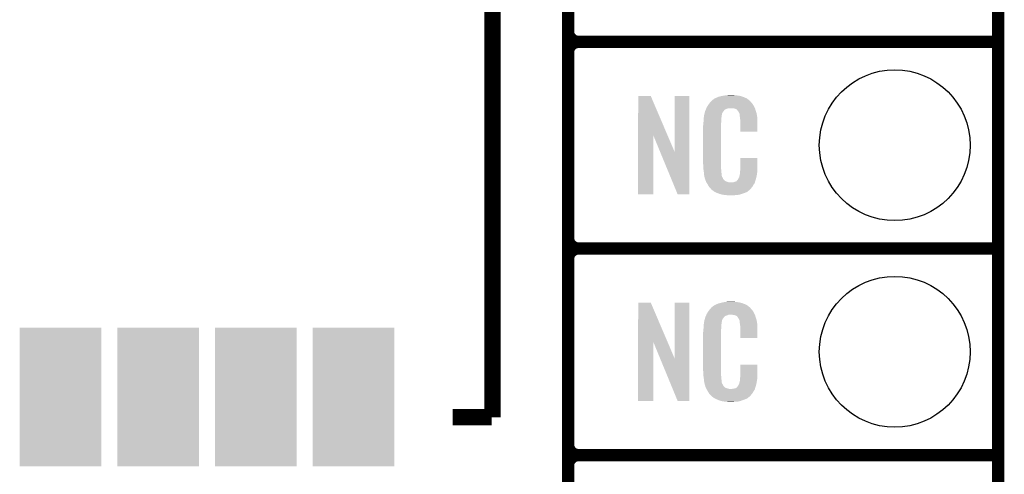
# Model space of a CAD drawing. Extents: x -1.3 to 24.2, y -3.9 to 24.8.
# Tile 8 of 24: x 12.1 to 24.2, y 3.6 to 9.2. Entities that reach past the tile are written whole.
import ezdxf

# ---------------------------------------------------------------- set-up
doc = ezdxf.new("R2010")
doc.units = 0
doc.layers.get('0').update_dxf_attribs({"linetype": 'CONTINUOUS'})
for name, color, linetype in [('ISM_9_CLICK_V100_GKO', 14, 'CONTINUOUS'), ('ISM_9_CLICK_V100_GTO', 12, 'CONTINUOUS'), ('ISM_9_CLICK_V100_GTS', 13, 'CONTINUOUS')]:
    doc.layers.add(name, color=color, linetype=linetype)

# ---------------------------------------------------------------- blocks, each defined once
blk = doc.blocks.new('RECTANGLE_65')
blk.add_solid([(0.50165, 0.85217), (0.50165, -0.85217), (-0.50165, 0.85217), (-0.50165, -0.85217)])
blk = doc.blocks.new('ROUND_24')
blk.add_circle((0, 0), 0.927)

msp = doc.modelspace()

# ---------------------------------------------------------------- linework, layer by layer
at = {"layer": 'ISM_9_CLICK_V100_GKO', "const_width": 0.1524}
msp.add_lwpolyline([(24.13, -1.27), (24.13, 22.479)], dxfattribs=at)
at = {"layer": 'ISM_9_CLICK_V100_GTO'}
for points, const_width in [([(18.8468, -0.5588), (18.8468, 18.3388)], 0.1524), ([(17.91716, 4.27482), (17.91716, 12.27582)], 0.20066), ([(18.8468, 9.017), (18.8468, 11.303)], 0.1524), ([(18.9738, 8.89), (24.13, 8.89)], 0.1524), ([(18.9738, 8.89), (24.13, 8.89)], 0.1524), ([(18.8468, 6.477), (18.8468, 8.763)], 0.1524), ([(18.9738, 6.35), (24.13, 6.35)], 0.1524), ([(18.9738, 6.35), (24.13, 6.35)], 0.1524), ([(18.8468, 3.937), (18.8468, 6.223)], 0.1524), ([(17.42948, 4.27482), (17.90954, 4.27482)], 0.20066), ([(18.9738, 3.81), (24.13, 3.81)], 0.1524), ([(18.9738, 3.81), (24.13, 3.81)], 0.1524), ([(18.8468, 1.397), (18.8468, 3.683)], 0.1524)]:
    msp.add_lwpolyline(points, dxfattribs=dict(at, const_width=const_width))
at = {"layer": 'ISM_9_CLICK_V100_GTO', "const_width": 0.1524}
for points in [[(18.8468, 9.017, 0.4142136), (18.9738, 8.89)], [(18.9738, 8.89, 0.4142136), (18.8468, 8.763)], [(18.9738, 8.89, 0.4142136), (18.8468, 8.763)], [(18.8468, 6.477, 0.4142136), (18.9738, 6.35)], [(18.9738, 6.35, 0.4142136), (18.8468, 6.223)], [(18.9738, 6.35, 0.4142136), (18.8468, 6.223)], [(18.8468, 3.937, 0.4142136), (18.9738, 3.81)], [(18.9738, 3.81, 0.4142136), (18.8468, 3.683)], [(18.9738, 3.81, 0.4142136), (18.8468, 3.683)]]:
    msp.add_lwpolyline(points, format="xyb", dxfattribs=at)
at = {"layer": 'ISM_9_CLICK_V100_GTO'}
for points in [[(20.72386, 8.22198), (20.747566, 8.22706), (20.972778, 8.22198), (20.95246, 8.22706)], [(20.747566, 8.22706), (20.75942, 8.2296), (20.95246, 8.22706), (20.93595, 8.2296)], [(20.75942, 8.2296), (20.77974, 8.23214), (20.93595, 8.2296), (20.91944, 8.23214)], [(20.77974, 8.23214), (20.80006, 8.23468), (20.91944, 8.23214), (20.8915, 8.23468)], [(20.80006, 8.23468), (20.848318, 8.23722), (20.8915, 8.23468), (20.86864, 8.23722)], [(19.707874, 7.736718), (19.707882, 8.224504), (20.070868, 7.736718), (19.862804, 8.224504)], [(19.707882, 8.224504), (19.707884, 8.22452), (19.862804, 8.224504), (19.707884, 8.22452)], [(20.15744, 7.533758), (20.157462, 8.224496), (20.337766, 7.533758), (20.33778, 8.224496)], [(20.157462, 8.224496), (20.157464, 8.22452), (20.33778, 8.224496), (20.157464, 8.22452)], [(20.55876, 8.10006), (20.574, 8.12292), (21.13026, 8.10006), (21.116546, 8.12292)], [(20.574, 8.12292), (20.575974, 8.125458), (21.116546, 8.12292), (21.115022, 8.125458)], [(20.575974, 8.125458), (20.589804, 8.14324), (21.115022, 8.125458), (21.09978, 8.14324)], [(20.589804, 8.14324), (20.59178, 8.14578), (21.09978, 8.14324), (21.097558, 8.14578)], [(20.59178, 8.14578), (20.607584, 8.16356), (21.097558, 8.14578), (21.082002, 8.16356)], [(20.607584, 8.16356), (20.612102, 8.168642), (21.082002, 8.16356), (21.075904, 8.168642)], [(20.612102, 8.168642), (20.622576, 8.17626), (21.075904, 8.168642), (21.06676, 8.17626)], [(20.622576, 8.17626), (20.636544, 8.18642), (21.06676, 8.17626), (21.05406, 8.18642)], [(20.636544, 8.18642), (20.64004, 8.188962), (21.05406, 8.18642), (21.050248, 8.188962)], [(20.64004, 8.188962), (20.64258, 8.1915), (21.050248, 8.188962), (21.04644, 8.1915)], [(20.64258, 8.1915), (20.642584, 8.191502), (21.04644, 8.1915), (21.046438, 8.191502)], [(20.642584, 8.191502), (20.647656, 8.194038), (21.046438, 8.191502), (21.043898, 8.194038)], [(20.647656, 8.194038), (20.65274, 8.19658), (21.043898, 8.194038), (21.038308, 8.19658)], [(20.65274, 8.19658), (20.67052, 8.2042), (21.038308, 8.19658), (21.021548, 8.2042)], [(20.67052, 8.2042), (20.676234, 8.20674), (21.021548, 8.2042), (21.01596, 8.20674)], [(20.676234, 8.20674), (20.693382, 8.214362), (21.01596, 8.20674), (20.996142, 8.214362)], [(20.693382, 8.214362), (20.713688, 8.219438), (20.996142, 8.214362), (20.982942, 8.219438)], [(20.713688, 8.219438), (20.72386, 8.22198), (20.982942, 8.219438), (20.972778, 8.22198)], [(20.516666, 7.980678), (20.5232, 8.01116), (20.73402, 7.980678), (20.7391, 8.01116)], [(20.5232, 8.01116), (20.529004, 8.031478), (20.7391, 8.01116), (20.7518, 8.031478)], [(20.529004, 8.031478), (20.532632, 8.044178), (20.7518, 8.031478), (20.761958, 8.044178)], [(20.532632, 8.044178), (20.53336, 8.04672), (20.761958, 8.044178), (20.7645, 8.04672)], [(20.53336, 8.04672), (20.539706, 8.059416), (20.7645, 8.04672), (20.777202, 8.059416)], [(20.539706, 8.059416), (20.54098, 8.061962), (20.777202, 8.059416), (20.78356, 8.061962)], [(20.54098, 8.061962), (20.541826, 8.0645), (20.78356, 8.061962), (20.7899, 8.0645)], [(20.541826, 8.0645), (20.545212, 8.074658), (20.7899, 8.0645), (20.817838, 8.074658)], [(20.545212, 8.07466), (20.54606, 8.077202), (21.14181, 8.07466), (21.140654, 8.077202)], [(20.545212, 8.074658), (20.545212, 8.07466), (20.817838, 8.074658), (20.866098, 8.07466)], [(20.54606, 8.077202), (20.558758, 8.100058), (21.140654, 8.077202), (21.13026, 8.100058)], [(20.558758, 8.100058), (20.55876, 8.10006), (21.13026, 8.100058), (21.13026, 8.10006)], [(20.883866, 8.072122), (20.866098, 8.07466), (21.142962, 8.072122), (21.14181, 8.07466)], [(20.88388, 8.07212), (20.883866, 8.072122), (21.142964, 8.07212), (21.142962, 8.072122)], [(20.896578, 8.06958), (20.88388, 8.07212), (21.145502, 8.06958), (21.142964, 8.07212)], [(20.896584, 8.069578), (20.896578, 8.06958), (21.145502, 8.069578), (21.145502, 8.06958)], [(20.90928, 8.0645), (20.896584, 8.069578), (21.146518, 8.0645), (21.145502, 8.069578)], [(20.919436, 8.059422), (20.90928, 8.0645), (21.147534, 8.059422), (21.146518, 8.0645)], [(20.92198, 8.05688), (20.919436, 8.059422), (21.148042, 8.05688), (21.147534, 8.059422)], [(20.927054, 8.051806), (20.92198, 8.05688), (21.149734, 8.051806), (21.148042, 8.05688)], [(20.92706, 8.049262), (20.927054, 8.051806), (21.150582, 8.049262), (21.149734, 8.051806)], [(20.942298, 8.028938), (20.92706, 8.049262), (21.157356, 8.028938), (21.150582, 8.049262)], [(20.947382, 8.018778), (20.942298, 8.028938), (21.16074, 8.018778), (21.157356, 8.028938)], [(20.95246, 8.008622), (20.947382, 8.018778), (21.162772, 8.008622), (21.16074, 8.018778)], [(20.955, 7.998462), (20.95246, 8.008622), (21.164804, 7.998462), (21.162772, 8.008622)], [(20.955, 7.99338), (20.955, 7.998462), (21.16582, 7.99338), (21.164804, 7.998462)], [(20.955, 7.983222), (20.955, 7.99338), (21.167514, 7.983222), (21.16582, 7.99338)], [(20.50542, 7.85368), (20.50796, 7.87654), (20.7264, 7.85368), (20.7264, 7.87654)], [(20.50796, 7.87654), (20.508422, 7.881622), (20.7264, 7.87654), (20.7264, 7.881622)], [(20.508422, 7.881622), (20.5105, 7.90448), (20.7264, 7.881622), (20.728032, 7.90448)], [(20.5105, 7.90448), (20.511406, 7.91718), (20.728032, 7.90448), (20.72894, 7.91718)], [(20.511406, 7.91718), (20.512676, 7.934958), (20.72894, 7.91718), (20.72894, 7.934958)], [(20.512676, 7.934958), (20.513764, 7.950198), (20.72894, 7.934958), (20.73148, 7.950198)], [(20.513764, 7.950198), (20.514672, 7.962898), (20.73148, 7.950198), (20.73148, 7.962898)], [(20.514672, 7.962898), (20.515398, 7.973058), (20.73148, 7.962898), (20.73402, 7.973058)], [(20.515398, 7.973058), (20.51558, 7.975602), (20.73402, 7.973058), (20.73402, 7.975602)], [(20.51558, 7.975602), (20.516666, 7.980678), (20.73402, 7.975602), (20.73402, 7.980678)], [(20.958126, 7.962902), (20.955, 7.983222), (21.1709, 7.962902), (21.167514, 7.983222)], [(20.96008, 7.9502), (20.958126, 7.962902), (21.171808, 7.9502), (21.1709, 7.962902)], [(20.962158, 7.927342), (20.96008, 7.9502), (21.17344, 7.927342), (21.171808, 7.9502)], [(20.96262, 7.92226), (20.962158, 7.927342), (21.173438, 7.92226), (21.17344, 7.927342)], [(20.96262, 7.787664), (20.96262, 7.92226), (21.173416, 7.787664), (21.173438, 7.92226)], [(20.50542, 7.401558), (20.50542, 7.85368), (20.7264, 7.401558), (20.7264, 7.85368)], [(21.173416, 7.78764), (20.96262, 7.787664), (21.173416, 7.78764), (21.173416, 7.787664)], [(19.70786, 7.015504), (19.707874, 7.736718), (19.895796, 7.015504), (19.89582, 7.736718)], [(19.97945, 7.533758), (19.89582, 7.736718), (20.15744, 7.533758), (20.070868, 7.736718)], [(20.192996, 7.015496), (19.97945, 7.533758), (20.337756, 7.015496), (20.337766, 7.533758)], [(20.50796, 7.35838), (20.50542, 7.401558), (20.7264, 7.35838), (20.7264, 7.401558)], [(20.96262, 7.317742), (20.962642, 7.462496), (21.17344, 7.317742), (21.17344, 7.462496)], [(20.962642, 7.462496), (20.962644, 7.46252), (21.17344, 7.462496), (20.962644, 7.46252)], [(20.509824, 7.330438), (20.50796, 7.35838), (20.7264, 7.330438), (20.7264, 7.35838)], [(20.5105, 7.32028), (20.509824, 7.330438), (20.728432, 7.32028), (20.7264, 7.330438)], [(20.510864, 7.31774), (20.5105, 7.32028), (20.72894, 7.31774), (20.728432, 7.32028)], [(20.51558, 7.28472), (20.510864, 7.31774), (20.7313, 7.28472), (20.72894, 7.31774)], [(20.51812, 7.25424), (20.51558, 7.28472), (20.733476, 7.25424), (20.7313, 7.28472)], [(20.955, 7.256782), (20.955006, 7.259326), (21.166014, 7.256782), (21.166406, 7.259326)], [(20.955006, 7.259326), (20.95754, 7.261864), (21.166406, 7.259326), (21.166796, 7.261864)], [(20.95754, 7.272022), (20.96008, 7.284722), (21.16836, 7.272022), (21.170476, 7.284722)], [(20.95754, 7.27202), (20.95754, 7.272022), (21.16836, 7.27202), (21.16836, 7.272022)], [(20.95754, 7.261864), (20.95754, 7.27202), (21.166796, 7.261864), (21.16836, 7.27202)], [(20.96008, 7.29996), (20.960442, 7.302498), (21.173016, 7.29996), (21.17344, 7.302498)], [(20.96008, 7.284722), (20.96008, 7.29996), (21.170476, 7.284722), (21.173016, 7.29996)], [(20.960442, 7.302498), (20.96262, 7.317742), (21.17344, 7.302498), (21.17344, 7.317742)], [(20.519644, 7.246622), (20.51812, 7.25424), (20.73402, 7.246622), (20.733476, 7.25424)], [(20.520154, 7.244076), (20.519644, 7.246622), (20.734022, 7.244076), (20.73402, 7.246622)], [(20.52117, 7.238998), (20.520154, 7.244076), (20.73656, 7.238998), (20.734022, 7.244076)], [(20.522694, 7.231376), (20.52117, 7.238998), (20.739102, 7.231376), (20.73656, 7.238998)], [(20.5232, 7.22884), (20.522694, 7.231376), (20.740794, 7.22884), (20.739102, 7.231376)], [(20.52447, 7.223762), (20.5232, 7.22884), (20.74418, 7.223762), (20.740794, 7.22884)], [(20.52828, 7.208522), (20.52447, 7.223762), (20.750956, 7.208522), (20.74418, 7.223762)], [(20.531328, 7.200902), (20.52828, 7.208522), (20.754342, 7.200902), (20.750956, 7.208522)], [(20.533358, 7.195824), (20.531328, 7.200902), (20.75942, 7.195824), (20.754342, 7.200902)], [(20.53336, 7.193284), (20.533358, 7.195824), (20.76196, 7.193284), (20.75942, 7.195824)], [(20.537596, 7.18312), (20.53336, 7.193284), (20.772124, 7.18312), (20.76196, 7.193284)], [(20.537598, 7.183114), (20.537596, 7.18312), (20.774666, 7.183114), (20.772124, 7.18312)], [(20.538654, 7.18058), (20.537598, 7.183114), (20.7772, 7.18058), (20.774666, 7.183114)], [(20.54077, 7.175498), (20.538654, 7.18058), (20.78482, 7.175498), (20.7772, 7.18058)], [(20.541828, 7.17296), (20.54077, 7.175498), (20.794978, 7.17296), (20.78482, 7.175498)], [(20.545002, 7.16534), (20.541828, 7.17296), (20.817842, 7.16534), (20.794978, 7.17296)], [(20.54606, 7.1628), (20.545002, 7.16534), (20.848318, 7.1628), (20.817842, 7.16534)], [(20.54606, 7.162798), (20.54606, 7.1628), (21.142958, 7.162798), (21.142958, 7.1628)], [(20.546062, 7.162796), (20.54606, 7.162798), (21.142958, 7.162796), (21.142958, 7.162798)], [(20.555758, 7.147562), (20.546062, 7.162796), (21.135338, 7.147562), (21.142958, 7.162796)], [(20.56384, 7.13486), (20.555758, 7.147562), (21.126266, 7.13486), (21.135338, 7.147562)], [(20.848318, 7.1628), (20.858482, 7.162802), (21.142958, 7.1628), (21.142958, 7.162802)], [(20.858482, 7.162802), (20.866104, 7.16534), (21.142958, 7.162802), (21.142958, 7.16534)], [(20.878804, 7.16534), (20.895724, 7.170416), (21.142958, 7.16534), (21.14296, 7.170416)], [(20.895724, 7.170416), (20.9042, 7.172958), (21.14296, 7.170416), (21.14423, 7.172958)], [(20.9042, 7.172958), (20.910546, 7.1755), (21.14423, 7.172958), (21.1455, 7.1755)], [(20.910546, 7.1755), (20.9169, 7.178044), (21.1455, 7.1755), (21.146282, 7.178044)], [(20.9169, 7.178044), (20.92452, 7.188202), (21.146282, 7.178044), (21.149408, 7.188202)], [(20.92452, 7.188202), (20.924536, 7.190746), (21.149408, 7.188202), (21.15019, 7.190746)], [(20.924536, 7.190746), (20.9296, 7.193286), (21.15019, 7.190746), (21.150972, 7.193286)], [(20.9296, 7.193286), (20.93722, 7.20598), (21.150972, 7.193286), (21.154876, 7.20598)], [(20.93722, 7.20598), (20.938632, 7.208522), (21.154876, 7.20598), (21.15566, 7.208522)], [(20.938632, 7.208522), (20.94992, 7.228842), (21.15566, 7.208522), (21.16074, 7.228842)], [(20.94992, 7.228842), (20.951766, 7.239), (21.16074, 7.228842), (21.16328, 7.239)], [(20.951766, 7.239), (20.955, 7.256782), (21.16328, 7.239), (21.166014, 7.256782)], [(20.566612, 7.12978), (20.56384, 7.13486), (21.122638, 7.12978), (21.126266, 7.13486)], [(20.579078, 7.106922), (20.566612, 7.12978), (21.10994, 7.106922), (21.122638, 7.12978)], [(20.596862, 7.08914), (20.579078, 7.106922), (21.094384, 7.08914), (21.10994, 7.106922)], [(20.59904, 7.0866), (20.596862, 7.08914), (21.092162, 7.0866), (21.094384, 7.08914)], [(20.612098, 7.071362), (20.59904, 7.0866), (21.076922, 7.071362), (21.092162, 7.0866)], [(20.619724, 7.066278), (20.612098, 7.071362), (21.071838, 7.066278), (21.076922, 7.071362)], [(20.62734, 7.0612), (20.619724, 7.066278), (21.06549, 7.0612), (21.071838, 7.066278)], [(20.637498, 7.05358), (20.62734, 7.0612), (21.055964, 7.05358), (21.06549, 7.0612)], [(20.640042, 7.051042), (20.637498, 7.05358), (21.052792, 7.051042), (21.055964, 7.05358)], [(20.650204, 7.04596), (20.640042, 7.051042), (21.04644, 7.04596), (21.052792, 7.051042)], [(20.655288, 7.043418), (20.650204, 7.04596), (21.043894, 7.043418), (21.04644, 7.04596)], [(20.660366, 7.040878), (20.655288, 7.043418), (21.033738, 7.040878), (21.043894, 7.043418)], [(20.67052, 7.0358), (20.660366, 7.040878), (21.021886, 7.0358), (21.033738, 7.040878)], [(20.677124, 7.03326), (20.67052, 7.0358), (21.01596, 7.03326), (21.021886, 7.0358)], [(20.696932, 7.02564), (20.677124, 7.03326), (20.9931, 7.02564), (21.01596, 7.03326)], [(20.70354, 7.023098), (20.696932, 7.02564), (20.986108, 7.023098), (20.9931, 7.02564)], [(20.728302, 7.01548), (20.70354, 7.023098), (20.965158, 7.01548), (20.986108, 7.023098)], [(19.895796, 7.01548), (19.70786, 7.015504), (19.895796, 7.01548), (19.895796, 7.015504)], [(20.337756, 7.01548), (20.192996, 7.015496), (20.337756, 7.01548), (20.337756, 7.015496)], [(20.736558, 7.01294), (20.728302, 7.01548), (20.954152, 7.01294), (20.965158, 7.01548)], [(20.77212, 7.00786), (20.736558, 7.01294), (20.93214, 7.00786), (20.954152, 7.01294)], [(20.80006, 7.00532), (20.77212, 7.00786), (20.8915, 7.00532), (20.93214, 7.00786)], [(20.828, 7.00278), (20.80006, 7.00532), (20.848322, 7.00278), (20.8915, 7.00532)], [(20.72386, 5.68198), (20.747566, 5.68706), (20.972778, 5.68198), (20.95246, 5.68706)], [(20.747566, 5.68706), (20.75942, 5.6896), (20.95246, 5.68706), (20.93595, 5.6896)], [(20.75942, 5.6896), (20.77974, 5.69214), (20.93595, 5.6896), (20.91944, 5.69214)], [(20.77974, 5.69214), (20.80006, 5.69468), (20.91944, 5.69214), (20.8915, 5.69468)], [(20.80006, 5.69468), (20.848318, 5.69722), (20.8915, 5.69468), (20.86864, 5.69722)], [(19.707874, 5.196718), (19.707882, 5.684504), (20.070868, 5.196718), (19.862804, 5.684504)], [(19.707882, 5.684504), (19.707884, 5.68452), (19.862804, 5.684504), (19.707884, 5.68452)], [(20.15744, 4.993758), (20.157462, 5.684496), (20.337766, 4.993758), (20.33778, 5.684496)], [(20.157462, 5.684496), (20.157464, 5.68452), (20.33778, 5.684496), (20.157464, 5.68452)], [(20.55876, 5.56006), (20.574, 5.58292), (21.13026, 5.56006), (21.116546, 5.58292)], [(20.574, 5.58292), (20.575974, 5.585458), (21.116546, 5.58292), (21.115022, 5.585458)], [(20.575974, 5.585458), (20.589804, 5.60324), (21.115022, 5.585458), (21.09978, 5.60324)], [(20.589804, 5.60324), (20.59178, 5.60578), (21.09978, 5.60324), (21.097558, 5.60578)], [(20.59178, 5.60578), (20.607584, 5.62356), (21.097558, 5.60578), (21.082002, 5.62356)], [(20.607584, 5.62356), (20.612102, 5.628642), (21.082002, 5.62356), (21.075904, 5.628642)], [(20.612102, 5.628642), (20.622576, 5.63626), (21.075904, 5.628642), (21.06676, 5.63626)], [(20.622576, 5.63626), (20.636544, 5.64642), (21.06676, 5.63626), (21.05406, 5.64642)], [(20.636544, 5.64642), (20.64004, 5.648962), (21.05406, 5.64642), (21.050248, 5.648962)], [(20.64004, 5.648962), (20.64258, 5.6515), (21.050248, 5.648962), (21.04644, 5.6515)], [(20.64258, 5.6515), (20.642584, 5.651502), (21.04644, 5.6515), (21.046438, 5.651502)], [(20.642584, 5.651502), (20.647656, 5.654038), (21.046438, 5.651502), (21.043898, 5.654038)], [(20.647656, 5.654038), (20.65274, 5.65658), (21.043898, 5.654038), (21.038308, 5.65658)], [(20.65274, 5.65658), (20.67052, 5.6642), (21.038308, 5.65658), (21.021548, 5.6642)], [(20.67052, 5.6642), (20.676234, 5.66674), (21.021548, 5.6642), (21.01596, 5.66674)], [(20.676234, 5.66674), (20.693382, 5.674362), (21.01596, 5.66674), (20.996142, 5.674362)], [(20.693382, 5.674362), (20.713688, 5.679438), (20.996142, 5.674362), (20.982942, 5.679438)], [(20.713688, 5.679438), (20.72386, 5.68198), (20.982942, 5.679438), (20.972778, 5.68198)], [(20.516666, 5.440678), (20.5232, 5.47116), (20.73402, 5.440678), (20.7391, 5.47116)], [(20.5232, 5.47116), (20.529004, 5.491478), (20.7391, 5.47116), (20.7518, 5.491478)], [(20.529004, 5.491478), (20.532632, 5.504178), (20.7518, 5.491478), (20.761958, 5.504178)], [(20.532632, 5.504178), (20.53336, 5.50672), (20.761958, 5.504178), (20.7645, 5.50672)], [(20.53336, 5.50672), (20.539706, 5.519416), (20.7645, 5.50672), (20.777202, 5.519416)], [(20.539706, 5.519416), (20.54098, 5.521962), (20.777202, 5.519416), (20.78356, 5.521962)], [(20.54098, 5.521962), (20.541826, 5.5245), (20.78356, 5.521962), (20.7899, 5.5245)], [(20.541826, 5.5245), (20.545212, 5.534658), (20.7899, 5.5245), (20.817838, 5.534658)], [(20.545212, 5.53466), (20.54606, 5.537202), (21.14181, 5.53466), (21.140654, 5.537202)], [(20.545212, 5.534658), (20.545212, 5.53466), (20.817838, 5.534658), (20.866098, 5.53466)], [(20.54606, 5.537202), (20.558758, 5.560058), (21.140654, 5.537202), (21.13026, 5.560058)], [(20.558758, 5.560058), (20.55876, 5.56006), (21.13026, 5.560058), (21.13026, 5.56006)], [(20.883866, 5.532122), (20.866098, 5.53466), (21.142962, 5.532122), (21.14181, 5.53466)], [(20.88388, 5.53212), (20.883866, 5.532122), (21.142964, 5.53212), (21.142962, 5.532122)], [(20.896578, 5.52958), (20.88388, 5.53212), (21.145502, 5.52958), (21.142964, 5.53212)], [(20.896584, 5.529578), (20.896578, 5.52958), (21.145502, 5.529578), (21.145502, 5.52958)], [(20.90928, 5.5245), (20.896584, 5.529578), (21.146518, 5.5245), (21.145502, 5.529578)], [(20.919436, 5.519422), (20.90928, 5.5245), (21.147534, 5.519422), (21.146518, 5.5245)], [(20.92198, 5.51688), (20.919436, 5.519422), (21.148042, 5.51688), (21.147534, 5.519422)], [(20.927054, 5.511806), (20.92198, 5.51688), (21.149734, 5.511806), (21.148042, 5.51688)], [(20.92706, 5.509262), (20.927054, 5.511806), (21.150582, 5.509262), (21.149734, 5.511806)], [(20.942298, 5.488938), (20.92706, 5.509262), (21.157356, 5.488938), (21.150582, 5.509262)], [(20.947382, 5.478778), (20.942298, 5.488938), (21.16074, 5.478778), (21.157356, 5.488938)], [(20.95246, 5.468622), (20.947382, 5.478778), (21.162772, 5.468622), (21.16074, 5.478778)], [(20.955, 5.458462), (20.95246, 5.468622), (21.164804, 5.458462), (21.162772, 5.468622)], [(20.955, 5.45338), (20.955, 5.458462), (21.16582, 5.45338), (21.164804, 5.458462)], [(20.955, 5.443222), (20.955, 5.45338), (21.167514, 5.443222), (21.16582, 5.45338)], [(20.50542, 5.31368), (20.50796, 5.33654), (20.7264, 5.31368), (20.7264, 5.33654)], [(20.50796, 5.33654), (20.508422, 5.341622), (20.7264, 5.33654), (20.7264, 5.341622)], [(20.508422, 5.341622), (20.5105, 5.36448), (20.7264, 5.341622), (20.728032, 5.36448)], [(20.5105, 5.36448), (20.511406, 5.37718), (20.728032, 5.36448), (20.72894, 5.37718)], [(20.511406, 5.37718), (20.512676, 5.394958), (20.72894, 5.37718), (20.72894, 5.394958)], [(20.512676, 5.394958), (20.513764, 5.410198), (20.72894, 5.394958), (20.73148, 5.410198)], [(20.513764, 5.410198), (20.514672, 5.422898), (20.73148, 5.410198), (20.73148, 5.422898)], [(20.514672, 5.422898), (20.515398, 5.433058), (20.73148, 5.422898), (20.73402, 5.433058)], [(20.515398, 5.433058), (20.51558, 5.435602), (20.73402, 5.433058), (20.73402, 5.435602)], [(20.51558, 5.435602), (20.516666, 5.440678), (20.73402, 5.435602), (20.73402, 5.440678)], [(20.958126, 5.422902), (20.955, 5.443222), (21.1709, 5.422902), (21.167514, 5.443222)], [(20.96008, 5.4102), (20.958126, 5.422902), (21.171808, 5.4102), (21.1709, 5.422902)], [(20.962158, 5.387342), (20.96008, 5.4102), (21.17344, 5.387342), (21.171808, 5.4102)], [(20.96262, 5.38226), (20.962158, 5.387342), (21.173438, 5.38226), (21.17344, 5.387342)], [(20.96262, 5.247664), (20.96262, 5.38226), (21.173416, 5.247664), (21.173438, 5.38226)], [(20.50542, 4.861558), (20.50542, 5.31368), (20.7264, 4.861558), (20.7264, 5.31368)], [(21.173416, 5.24764), (20.96262, 5.247664), (21.173416, 5.24764), (21.173416, 5.247664)], [(19.70786, 4.475504), (19.707874, 5.196718), (19.895796, 4.475504), (19.89582, 5.196718)], [(19.97945, 4.993758), (19.89582, 5.196718), (20.15744, 4.993758), (20.070868, 5.196718)], [(20.192996, 4.475496), (19.97945, 4.993758), (20.337756, 4.475496), (20.337766, 4.993758)], [(20.50796, 4.81838), (20.50542, 4.861558), (20.7264, 4.81838), (20.7264, 4.861558)], [(20.96262, 4.777742), (20.962642, 4.922496), (21.17344, 4.777742), (21.17344, 4.922496)], [(20.962642, 4.922496), (20.962644, 4.92252), (21.17344, 4.922496), (20.962644, 4.92252)], [(20.509824, 4.790438), (20.50796, 4.81838), (20.7264, 4.790438), (20.7264, 4.81838)], [(20.5105, 4.78028), (20.509824, 4.790438), (20.728432, 4.78028), (20.7264, 4.790438)], [(20.510864, 4.77774), (20.5105, 4.78028), (20.72894, 4.77774), (20.728432, 4.78028)], [(20.51558, 4.74472), (20.510864, 4.77774), (20.7313, 4.74472), (20.72894, 4.77774)], [(20.51812, 4.71424), (20.51558, 4.74472), (20.733476, 4.71424), (20.7313, 4.74472)], [(20.955, 4.716782), (20.955006, 4.719326), (21.166014, 4.716782), (21.166406, 4.719326)], [(20.955006, 4.719326), (20.95754, 4.721864), (21.166406, 4.719326), (21.166796, 4.721864)], [(20.95754, 4.732022), (20.96008, 4.744722), (21.16836, 4.732022), (21.170476, 4.744722)], [(20.95754, 4.73202), (20.95754, 4.732022), (21.16836, 4.73202), (21.16836, 4.732022)], [(20.95754, 4.721864), (20.95754, 4.73202), (21.166796, 4.721864), (21.16836, 4.73202)], [(20.96008, 4.75996), (20.960442, 4.762498), (21.173016, 4.75996), (21.17344, 4.762498)], [(20.96008, 4.744722), (20.96008, 4.75996), (21.170476, 4.744722), (21.173016, 4.75996)], [(20.960442, 4.762498), (20.96262, 4.777742), (21.17344, 4.762498), (21.17344, 4.777742)], [(20.519644, 4.706622), (20.51812, 4.71424), (20.73402, 4.706622), (20.733476, 4.71424)], [(20.520154, 4.704076), (20.519644, 4.706622), (20.734022, 4.704076), (20.73402, 4.706622)], [(20.52117, 4.698998), (20.520154, 4.704076), (20.73656, 4.698998), (20.734022, 4.704076)], [(20.522694, 4.691376), (20.52117, 4.698998), (20.739102, 4.691376), (20.73656, 4.698998)], [(20.5232, 4.68884), (20.522694, 4.691376), (20.740794, 4.68884), (20.739102, 4.691376)], [(20.52447, 4.683762), (20.5232, 4.68884), (20.74418, 4.683762), (20.740794, 4.68884)], [(20.52828, 4.668522), (20.52447, 4.683762), (20.750956, 4.668522), (20.74418, 4.683762)], [(20.531328, 4.660902), (20.52828, 4.668522), (20.754342, 4.660902), (20.750956, 4.668522)], [(20.533358, 4.655824), (20.531328, 4.660902), (20.75942, 4.655824), (20.754342, 4.660902)], [(20.53336, 4.653284), (20.533358, 4.655824), (20.76196, 4.653284), (20.75942, 4.655824)], [(20.537596, 4.64312), (20.53336, 4.653284), (20.772124, 4.64312), (20.76196, 4.653284)], [(20.537598, 4.643114), (20.537596, 4.64312), (20.774666, 4.643114), (20.772124, 4.64312)], [(20.538654, 4.64058), (20.537598, 4.643114), (20.7772, 4.64058), (20.774666, 4.643114)], [(20.54077, 4.635498), (20.538654, 4.64058), (20.78482, 4.635498), (20.7772, 4.64058)], [(20.541828, 4.63296), (20.54077, 4.635498), (20.794978, 4.63296), (20.78482, 4.635498)], [(20.545002, 4.62534), (20.541828, 4.63296), (20.817842, 4.62534), (20.794978, 4.63296)], [(20.54606, 4.6228), (20.545002, 4.62534), (20.848318, 4.6228), (20.817842, 4.62534)], [(20.54606, 4.622798), (20.54606, 4.6228), (21.142958, 4.622798), (21.142958, 4.6228)], [(20.546062, 4.622796), (20.54606, 4.622798), (21.142958, 4.622796), (21.142958, 4.622798)], [(20.555758, 4.607562), (20.546062, 4.622796), (21.135338, 4.607562), (21.142958, 4.622796)], [(20.56384, 4.59486), (20.555758, 4.607562), (21.126266, 4.59486), (21.135338, 4.607562)], [(20.848318, 4.6228), (20.858482, 4.622802), (21.142958, 4.6228), (21.142958, 4.622802)], [(20.858482, 4.622802), (20.866104, 4.62534), (21.142958, 4.622802), (21.142958, 4.62534)], [(20.878804, 4.62534), (20.895724, 4.630416), (21.142958, 4.62534), (21.14296, 4.630416)], [(20.895724, 4.630416), (20.9042, 4.632958), (21.14296, 4.630416), (21.14423, 4.632958)], [(20.9042, 4.632958), (20.910546, 4.6355), (21.14423, 4.632958), (21.1455, 4.6355)], [(20.910546, 4.6355), (20.9169, 4.638044), (21.1455, 4.6355), (21.146282, 4.638044)], [(20.9169, 4.638044), (20.92452, 4.648202), (21.146282, 4.638044), (21.149408, 4.648202)], [(20.92452, 4.648202), (20.924536, 4.650746), (21.149408, 4.648202), (21.15019, 4.650746)], [(20.924536, 4.650746), (20.9296, 4.653286), (21.15019, 4.650746), (21.150972, 4.653286)], [(20.9296, 4.653286), (20.93722, 4.66598), (21.150972, 4.653286), (21.154876, 4.66598)], [(20.93722, 4.66598), (20.938632, 4.668522), (21.154876, 4.66598), (21.15566, 4.668522)], [(20.938632, 4.668522), (20.94992, 4.688842), (21.15566, 4.668522), (21.16074, 4.688842)], [(20.94992, 4.688842), (20.951766, 4.699), (21.16074, 4.688842), (21.16328, 4.699)], [(20.951766, 4.699), (20.955, 4.716782), (21.16328, 4.699), (21.166014, 4.716782)], [(20.566612, 4.58978), (20.56384, 4.59486), (21.122638, 4.58978), (21.126266, 4.59486)], [(20.579078, 4.566922), (20.566612, 4.58978), (21.10994, 4.566922), (21.122638, 4.58978)], [(20.596862, 4.54914), (20.579078, 4.566922), (21.094384, 4.54914), (21.10994, 4.566922)], [(20.59904, 4.5466), (20.596862, 4.54914), (21.092162, 4.5466), (21.094384, 4.54914)], [(20.612098, 4.531362), (20.59904, 4.5466), (21.076922, 4.531362), (21.092162, 4.5466)], [(20.619724, 4.526278), (20.612098, 4.531362), (21.071838, 4.526278), (21.076922, 4.531362)], [(20.62734, 4.5212), (20.619724, 4.526278), (21.06549, 4.5212), (21.071838, 4.526278)], [(20.637498, 4.51358), (20.62734, 4.5212), (21.055964, 4.51358), (21.06549, 4.5212)], [(20.640042, 4.511042), (20.637498, 4.51358), (21.052792, 4.511042), (21.055964, 4.51358)], [(20.650204, 4.50596), (20.640042, 4.511042), (21.04644, 4.50596), (21.052792, 4.511042)], [(20.655288, 4.503418), (20.650204, 4.50596), (21.043894, 4.503418), (21.04644, 4.50596)], [(20.660366, 4.500878), (20.655288, 4.503418), (21.033738, 4.500878), (21.043894, 4.503418)], [(20.67052, 4.4958), (20.660366, 4.500878), (21.021886, 4.4958), (21.033738, 4.500878)], [(20.677124, 4.49326), (20.67052, 4.4958), (21.01596, 4.49326), (21.021886, 4.4958)], [(20.696932, 4.48564), (20.677124, 4.49326), (20.9931, 4.48564), (21.01596, 4.49326)], [(20.70354, 4.483098), (20.696932, 4.48564), (20.986108, 4.483098), (20.9931, 4.48564)], [(20.728302, 4.47548), (20.70354, 4.483098), (20.965158, 4.47548), (20.986108, 4.483098)], [(19.895796, 4.47548), (19.70786, 4.475504), (19.895796, 4.47548), (19.895796, 4.475504)], [(20.337756, 4.47548), (20.192996, 4.475496), (20.337756, 4.47548), (20.337756, 4.475496)], [(20.736558, 4.47294), (20.728302, 4.47548), (20.954152, 4.47294), (20.965158, 4.47548)], [(20.77212, 4.46786), (20.736558, 4.47294), (20.93214, 4.46786), (20.954152, 4.47294)], [(20.80006, 4.46532), (20.77212, 4.46786), (20.8915, 4.46532), (20.93214, 4.46786)], [(20.828, 4.46278), (20.80006, 4.46532), (20.848322, 4.46278), (20.8915, 4.46532)]]:
    msp.add_solid(points, dxfattribs=at)

# ---------------------------------------------------------------- block references
at = {"layer": 'ISM_9_CLICK_V100_GTS'}
for name, p in [('ROUND_24', (22.86, 7.62)), ('ROUND_24', (22.86, 5.08)), ('RECTANGLE_65', (12.6111, 4.52374)), ('RECTANGLE_65', (13.80998, 4.52374)), ('RECTANGLE_65', (15.00886, 4.52374)), ('RECTANGLE_65', (16.21028, 4.52374))]:
    msp.add_blockref(name, p, dxfattribs=at)

doc.saveas('drawing.dxf')
